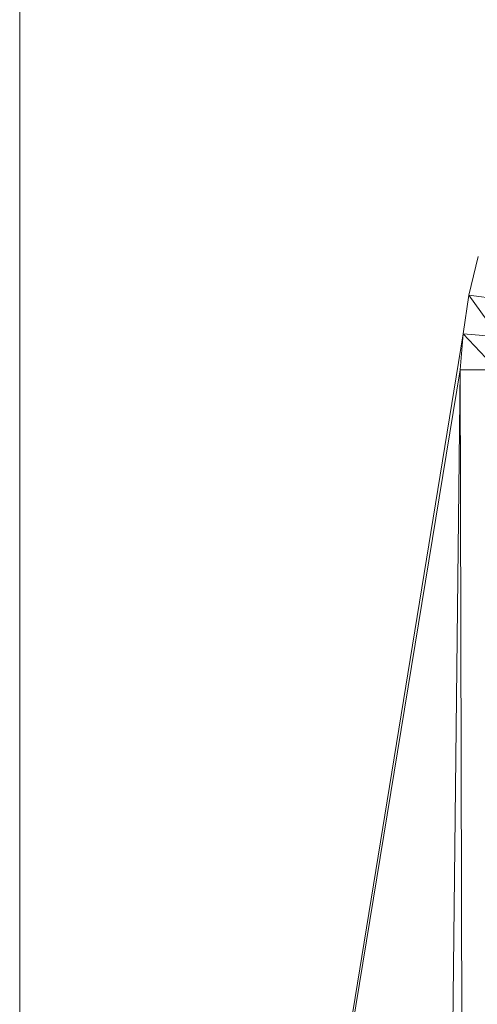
# Model space of a CAD drawing. Header units: metres. Extents: x 391.1 to 427.5, y 12.7 to 28.4.
# Tile 158 of 240: x 408.1517 to 408.202, y 23.9756 to 24.0836. Entities that reach past the tile are written whole.
import ezdxf

# ---------------------------------------------------------------- set-up
doc = ezdxf.new("R2010")
doc.units = ezdxf.units.M
doc.layers.add('02_MOBILIARIO', color=7, linetype='Continuous', lineweight=18)

# ---------------------------------------------------------------- blocks, each defined once
blk = doc.blocks.new('Family - Plats de dutxa PS-1-153501-01_ENLLUMENAT_PS1')
at = {"layer": '02_MOBILIARIO', "color": 253, "true_color": 0xaaaaaa}
for p, q in [((0.02, 0.788), (0.02, 0.4)), ((0.02, 0.788), (0.02, 0.4)), ((0.06932, 0.70265), (0.07034, 0.70689)), ((0.06932, 0.70265), (0.07034, 0.70689)), ((0.06932, 0.70265), (0.0687, 0.69841)), ((0.0687, 0.69841), (0.06932, 0.70265)), ((0.07315, 0.70211), (0.06932, 0.70265)), ((0.06932, 0.70265), (0.07315, 0.70211)), ((0.06932, 0.70265), (0.0726, 0.69807)), ((0.0726, 0.69807), (0.06932, 0.70265)), ((0.02, 0.4), (0.0687, 0.69841)), ((0.0687, 0.69841), (0.02, 0.4)), ((0.0687, 0.69841), (0.06837, 0.69444)), ((0.06837, 0.69444), (0.0687, 0.69841)), ((0.0726, 0.69807), (0.0687, 0.69841)), ((0.0687, 0.69841), (0.0726, 0.69807)), ((0.0687, 0.69841), (0.07241, 0.69444)), ((0.07241, 0.69444), (0.0687, 0.69841)), ((0.02, 0.4), (0.06837, 0.69444)), ((0.02, 0.4), (0.06837, 0.69444)), ((0.06837, 0.69444), (0.065, 0.4)), ((0.065, 0.4), (0.06837, 0.69444)), ((0.06837, 0.69444), (0.07241, 0.69444)), ((0.06837, 0.69444), (0.06904, 0.4)), ((0.06904, 0.4), (0.06837, 0.69444)), ((0.07241, 0.69444), (0.06837, 0.69444))]:
    blk.add_line(p, q, dxfattribs=at)
blk = doc.blocks.new('LONDR55-XX_ZZ-ARQ-CAA-M3D-Londres55_ifc-1-01_ENLLUMENAT_PS1')
at = {"layer": '02_MOBILIARIO', "color": 253, "lineweight": 18, "true_color": 0xaaaaaa}
blk.add_blockref('Family - Plats de dutxa PS-1-153501-01_ENLLUMENAT_PS1', (408.13172, 23.35074), dxfattribs=at)

msp = doc.modelspace()

# ---------------------------------------------------------------- block references
at = {"lineweight": 5}
msp.add_blockref('LONDR55-XX_ZZ-ARQ-CAA-M3D-Londres55_ifc-1-01_ENLLUMENAT_PS1', (0, 0), dxfattribs=at)

doc.saveas('drawing.dxf')
